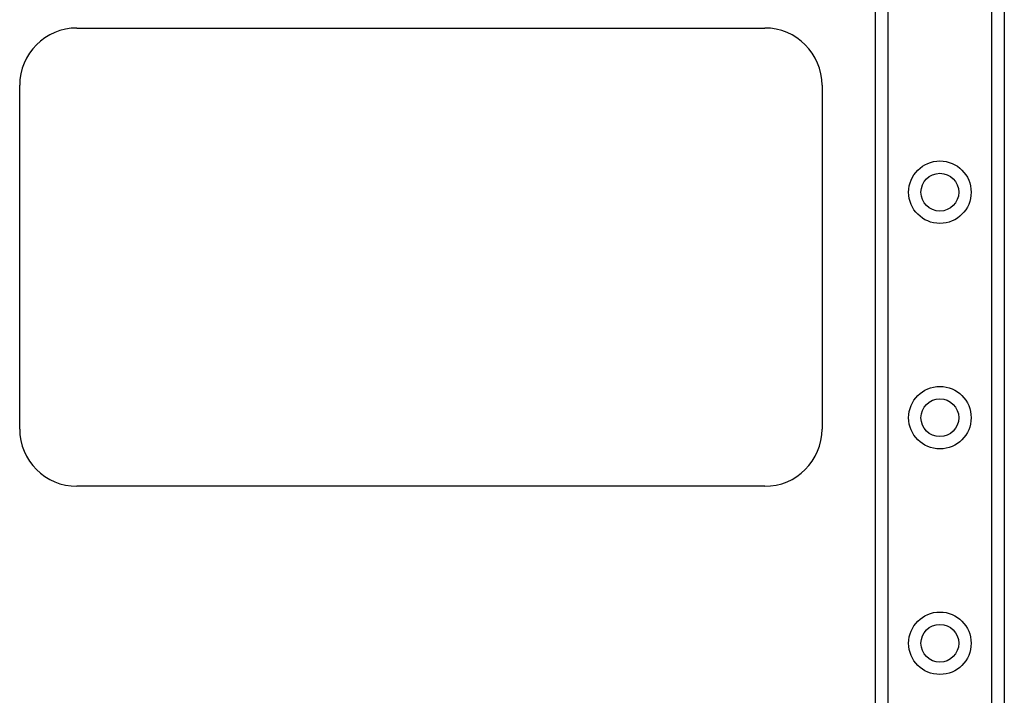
# Model space of a CAD drawing. Header units: inches. Extents: x 4 to 114, y 7 to 59.
# Tile 43 of 72: x 22.31 to 26.61, y 38.86 to 41.81. Entities that reach past the tile are written whole.
import ezdxf

# ---------------------------------------------------------------- set-up
doc = ezdxf.new("R2010")
doc.units = ezdxf.units.IN
doc.header["$MEASUREMENT"] = 0
doc.layers.add('Visible Edges(ANSI)', color=7, linetype='Continuous', lineweight=25)
doc.layers.add('Visible Tangent Edges(ANSI)', color=7, linetype='Continuous', lineweight=25)

msp = doc.modelspace()

# ---------------------------------------------------------------- linework, layer by layer
at = {"layer": 'Visible Edges(ANSI)'}
for p, q in [((26.045, 24.979), (26.045, 42.3648)), ((26.607, 42.3648), (26.607, 24.979)), ((22.562, 41.7704), (25.562, 41.7704)), ((22.312, 40.0204), (22.312, 41.5204)), ((25.812, 41.5204), (25.812, 40.0204)), ((25.562, 39.7704), (22.562, 39.7704))]:
    msp.add_line(p, q, dxfattribs=at)
for centre in [(26.326, 41.0538), (26.326, 40.0696), (26.326, 39.0853)]:
    msp.add_circle(centre, 0.0825, dxfattribs=at)
for centre, start, end in [((22.562, 41.5204), 90, 180), ((25.562, 41.5204), 0, 90), ((22.562, 40.0204), 180, 270), ((25.562, 40.0204), 270, 0)]:
    msp.add_arc(centre, 0.25, start, end, dxfattribs=at)
at = {"layer": 'Visible Tangent Edges(ANSI)'}
for p, q in [((26.0989, 42.3648), (26.0989, 24.979)), ((26.5532, 24.979), (26.5532, 42.3648))]:
    msp.add_line(p, q, dxfattribs=at)
for centre in [(26.326, 41.0538), (26.326, 40.0696), (26.326, 39.0853)]:
    msp.add_circle(centre, 0.1363, dxfattribs=at)

doc.saveas('drawing.dxf')
